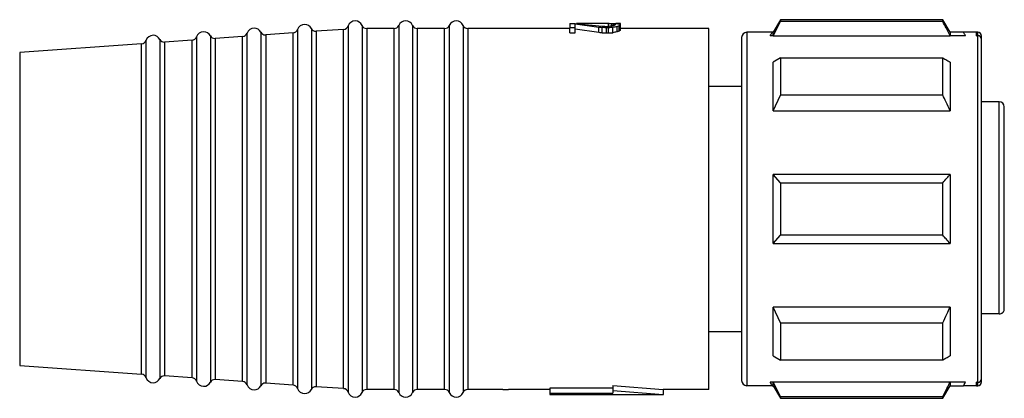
# Model space of a CAD drawing. Header units: millimetres. Extents: x -1015 to 3225, y 357 to 841.
# Tile 9 of 18: x 778 to 817, y 358 to 373. Entities that reach past the tile are written whole.
import ezdxf

# ---------------------------------------------------------------- set-up
doc = ezdxf.new("R2010")
doc.units = ezdxf.units.MM

# ---------------------------------------------------------------- blocks, each defined once
blk = doc.blocks.new('Drawing View4')
at = {"color": 7, "linetype": 'Continuous', "lineweight": 25}
for p, q in [((1238.9, 10.6), (1239.113, 10.6)), ((1238.9, 10.6), (1238.9, 10.431)), ((1239.113, 10.6), (1240.177, 10.496)), ((1239.113, 10.589), (1240.049, 10.457)), ((1239.113, 10.431), (1239.113, 10.589)), ((1240.432, 10.595), (1239.159, 10.595)), ((1240.432, 10.599), (1240.432, 10.593)), ((1240.432, 10.481), (1240.432, 10.593)), ((1240.56, 10.496), (1240.56, 10.589)), ((1240.645, 10.516), (1240.645, 10.581)), ((1240.687, 10.563), (1240.687, 10.545)), ((1240.9, 10.595), (1240.719, 10.595)), ((1240.9, 10.559), (1240.9, 10.595)), ((1240.9, 10.539), (1240.9, 10.559)), ((1240.9, 10.338), (1240.9, 10.539)), ((1247.239, 10.75), (1246.95, 10.25)), ((1246.95, 10.115), (1247.239, 10.677)), ((1253.661, 10.75), (1247.239, 10.75)), ((1247.239, 10.75), (1247.239, 10.677)), ((1253.661, 10.677), (1247.239, 10.677)), ((1253.95, 10.25), (1253.661, 10.75)), ((1253.661, 10.677), (1253.661, 10.75)), ((1226.117, 10.215), (1226.117, 10.214)), ((1226.117, 10.214), (1226.117, -3.715)), ((1226.666, 10.254), (1226.666, -3.754)), ((1227.943, 10.225), (1226.857, 10.148)), ((1226.857, 10.148), (1226.857, 10.146)), ((1226.857, 10.146), (1226.857, -3.648)), ((1227.943, 10.224), (1227.943, 10.225)), ((1227.943, -3.725), (1227.943, 10.224)), ((1228.117, 10.358), (1228.117, 10.356)), ((1228.117, 10.356), (1228.117, -3.858)), ((1228.666, 10.397), (1228.666, -3.897)), ((1229.943, 10.367), (1228.857, 10.29)), ((1228.857, 10.29), (1228.857, 10.289)), ((1228.857, 10.289), (1228.857, -3.79)), ((1229.943, 10.366), (1229.943, 10.367)), ((1229.943, -3.867), (1229.943, 10.366)), ((1230.117, 10.5), (1230.117, 10.499)), ((1230.117, 10.499), (1230.117, -4)), ((1230.675, 10.52), (1230.675, -4.02)), ((1230.858, 10.4), (1230.858, 10.399)), ((1231.942, 10.4), (1230.858, 10.4)), ((1230.858, 10.399), (1230.858, -3.9)), ((1231.942, 10.399), (1231.942, 10.4)), ((1231.942, -3.9), (1231.942, 10.399)), ((1232.125, 10.52), (1232.125, 10.519)), ((1232.125, 10.519), (1232.125, -4.02)), ((1232.675, 10.52), (1232.675, -4.02)), ((1232.858, 10.4), (1232.858, 10.399)), ((1233.942, 10.4), (1232.858, 10.4)), ((1232.858, 10.399), (1232.858, -3.9)), ((1233.942, 10.399), (1233.942, 10.4)), ((1233.942, -3.9), (1233.942, 10.399)), ((1234.125, 10.52), (1234.125, 10.519)), ((1234.125, 10.519), (1234.125, -4.02)), ((1234.675, 10.52), (1234.675, -4.02)), ((1234.858, 10.4), (1234.858, 10.399)), ((1238.9, 10.4), (1234.858, 10.4)), ((1234.858, 10.399), (1234.858, -3.9)), ((1239.113, 10.431), (1238.9, 10.431)), ((1238.9, 10.226), (1238.9, 10.431)), ((1238.9, 10.226), (1239.113, 10.226)), ((1239.113, 10.226), (1239.113, 10.431)), ((1239.113, 10.389), (1240.049, 10.253)), ((1240.049, 10.253), (1240.049, 10.457)), ((1240.177, 10.235), (1240.177, 10.44)), ((1240.347, 10.481), (1240.432, 10.481)), ((1240.432, 10.431), (1240.347, 10.431)), ((1240.347, 10.226), (1240.347, 10.431)), ((1240.347, 10.226), (1240.432, 10.226)), ((1240.432, 10.226), (1240.432, 10.431)), ((1240.602, 10.235), (1240.602, 10.44)), ((1240.772, 10.27), (1240.772, 10.473)), ((1240.857, 10.3), (1240.857, 10.503)), ((1244.4, 10.4), (1240.9, 10.4)), ((1244.4, -3.9), (1244.4, 10.4)), ((1245.9, 10.25), (1245.9, -3.75)), ((1246.911, 10.25), (1245.9, 10.25)), ((1246.95, 10.25), (1246.911, 10.25)), ((1246.95, 10.115), (1246.95, 10.25)), ((1254.489, 10.25), (1253.95, 10.25)), ((1255, 10.25), (1254.489, 10.25)), ((1255.05, 10.25), (1255, 10.25)), ((1255, 10.115), (1255, 10.25)), ((1255.05, 10.115), (1255.05, 10.25)), ((1221.943, 9.798), (1217.118, 9.454)), ((1221.943, 9.796), (1221.943, 9.798)), ((1221.943, -3.298), (1221.943, 9.796)), ((1222.117, 9.931), (1222.117, 9.929)), ((1222.117, 9.929), (1222.117, -3.431)), ((1222.666, 9.97), (1222.666, -3.47)), ((1223.943, 9.94), (1222.857, 9.863)), ((1222.857, 9.863), (1222.857, 9.862)), ((1222.857, 9.862), (1222.857, -3.363)), ((1223.943, 9.939), (1223.943, 9.94)), ((1223.943, -3.44), (1223.943, 9.939)), ((1224.117, 10.073), (1224.117, 10.072)), ((1224.117, 10.072), (1224.117, -3.573)), ((1224.666, 10.112), (1224.666, -3.612)), ((1225.943, 10.083), (1224.857, 10.005)), ((1224.857, 10.005), (1224.857, 10.004)), ((1224.857, 10.004), (1224.857, -3.505)), ((1225.943, 10.081), (1225.943, 10.083)), ((1225.943, -3.583), (1225.943, 10.081)), ((1245.7, 10.05), (1245.7, -3.55)), ((1246.95, 10.115), (1246.834, 10.115)), ((1246.95, 10.115), (1253.95, 10.115)), ((1254.566, 10.115), (1253.95, 10.115)), ((1255, 10.115), (1255.05, 10.115)), ((1255.05, -3.615), (1255.05, 10.115)), ((1255.2, 9.968), (1255.2, 10.1)), ((1255.2, -3.468), (1255.2, 9.968)), ((1217.118, 9.454), (1217.118, 9.453)), ((1217.118, 9.453), (1217.118, -2.954)), ((1247.239, 9.239), (1246.95, 9.071)), ((1246.95, 7.138), (1246.95, 9.071)), ((1247.239, 9.239), (1247.239, 7.765)), ((1247.239, 9.239), (1253.661, 9.239)), ((1245.7, 8.1), (1244.4, 8.1)), ((1246.95, 7.138), (1247.239, 7.765)), ((1253.661, 7.765), (1247.239, 7.765)), ((1255.9, 7.5), (1255.2, 7.5)), ((1255.9, 3.25), (1255.9, 7.5)), ((1246.95, 7.138), (1253.95, 7.138)), ((1256.1, -0.699), (1256.1, 7.3)), ((1246.95, 1.884), (1246.95, 4.616)), ((1247.239, 4.292), (1246.95, 4.616)), ((1253.95, 4.616), (1246.95, 4.616)), ((1247.239, 4.292), (1247.239, 2.208)), ((1247.239, 4.292), (1253.661, 4.292)), ((1255.9, -0.904), (1255.9, 3.25)), ((1246.95, 1.884), (1247.239, 2.208)), ((1253.661, 2.208), (1247.239, 2.208)), ((1246.95, 1.884), (1253.95, 1.884)), ((1253.95, -0.638), (1246.95, -0.638)), ((1246.95, -2.571), (1246.95, -0.638)), ((1247.239, -1.265), (1246.95, -0.638)), ((1255.9, -0.904), (1255.2, -0.904)), ((1247.239, -1.265), (1247.239, -2.739)), ((1247.239, -1.265), (1253.661, -1.265)), ((1244.4, -1.6), (1245.7, -1.6)), ((1246.95, -2.571), (1247.239, -2.739)), ((1217.118, -2.954), (1221.943, -3.298)), ((1253.661, -2.739), (1247.239, -2.739)), ((1223.943, -3.44), (1222.857, -3.363)), ((1225.943, -3.583), (1224.857, -3.505)), ((1255.2, -3.6), (1255.2, -3.468)), ((1227.943, -3.725), (1226.857, -3.648)), ((1229.943, -3.867), (1228.857, -3.79)), ((1240.6, -3.843), (1238.1, -3.843)), ((1238.1, -3.843), (1238.1, -4.045)), ((1240.6, -3.741), (1242.6, -3.9)), ((1240.6, -3.741), (1240.6, -3.945)), ((1245.7, -3.55), (1245.7, -3.55)), ((1246.911, -3.75), (1245.9, -3.75)), ((1245.9, -3.75), (1245.9, -3.75)), ((1246.95, -3.615), (1246.834, -3.615)), ((1246.911, -3.75), (1246.95, -3.75)), ((1253.95, -3.615), (1246.95, -3.615)), ((1246.95, -3.75), (1246.95, -3.615)), ((1247.239, -4.177), (1246.95, -3.615)), ((1246.95, -3.75), (1247.239, -4.25)), ((1253.661, -4.25), (1253.95, -3.75)), ((1254.566, -3.615), (1253.95, -3.615)), ((1253.95, -3.615), (1253.95, -3.75)), ((1253.95, -3.75), (1254.489, -3.75)), ((1255, -3.75), (1254.489, -3.75)), ((1255.05, -3.615), (1255, -3.615)), ((1255, -3.75), (1255, -3.615)), ((1255, -3.75), (1255.05, -3.75)), ((1255.05, -3.75), (1255.05, -3.615)), ((1231.942, -3.9), (1230.858, -3.9)), ((1233.942, -3.9), (1232.858, -3.9)), ((1236.243, -3.9), (1234.858, -3.9)), ((1236.243, -3.9), (1236.472, -3.9)), ((1238.1, -3.9), (1236.472, -3.9)), ((1238.1, -4.045), (1238.1, -4.1)), ((1238.1, -4.045), (1240.6, -4.045)), ((1238.1, -4.1), (1242.602, -4.1)), ((1240.6, -3.945), (1242.6, -4.1)), ((1240.6, -3.945), (1240.6, -4.045)), ((1244.4, -3.9), (1242.6, -3.9)), ((1242.6, -3.9), (1242.6, -4.1)), ((1247.239, -4.177), (1247.239, -4.25)), ((1247.239, -4.177), (1253.661, -4.177)), ((1247.239, -4.25), (1253.661, -4.25))]:
    blk.add_line(p, q, dxfattribs=at)
at = {"color": 7, "linetype": 'Continuous', "lineweight": 25, "flags": 128}
for points in [[(1253.95, 10.25), (1253.95, 10.248), (1253.95, 10.242), (1253.95, 10.231), (1253.95, 10.216), (1253.95, 10.197), (1253.95, 10.174), (1253.95, 10.147), (1253.95, 10.115)], [(1253.661, 7.765), (1253.661, 7.971), (1253.661, 8.171), (1253.661, 8.365), (1253.661, 8.553), (1253.661, 8.735), (1253.661, 8.91), (1253.661, 9.078), (1253.661, 9.239)], [(1253.95, 9.071), (1253.95, 8.873), (1253.95, 8.661), (1253.95, 8.437), (1253.95, 8.2), (1253.95, 7.951), (1253.95, 7.69), (1253.95, 7.419), (1253.95, 7.138)], [(1253.661, 2.208), (1253.661, 2.467), (1253.661, 2.728), (1253.661, 2.989), (1253.661, 3.25), (1253.661, 3.511), (1253.661, 3.772), (1253.661, 4.033), (1253.661, 4.292)], [(1253.95, 4.616), (1253.95, 4.278), (1253.95, 3.937), (1253.95, 3.594), (1253.95, 3.25), (1253.95, 2.906), (1253.95, 2.563), (1253.95, 2.222), (1253.95, 1.884)], [(1253.95, -0.638), (1253.95, -0.919), (1253.95, -1.19), (1253.95, -1.451), (1253.95, -1.7), (1253.95, -1.937), (1253.95, -2.161), (1253.95, -2.373), (1253.95, -2.571)], [(1253.661, -2.739), (1253.661, -2.578), (1253.661, -2.41), (1253.661, -2.235), (1253.661, -2.053), (1253.661, -1.865), (1253.661, -1.671), (1253.661, -1.471), (1253.661, -1.265)], [(1253.661, -4.25), (1253.661, -4.249), (1253.661, -4.245), (1253.661, -4.24), (1253.661, -4.232), (1253.661, -4.222), (1253.661, -4.209), (1253.661, -4.194), (1253.661, -4.177)]]:
    blk.add_lwpolyline(points, dxfattribs=at)
at = {"color": 7, "linetype": 'Continuous', "lineweight": 25}
for centre, radius, start, end in [((1228.4, 10.258), 0.3, 90, 160.4937), ((1228.4, 10.258), 0.3, 27.65, 90), ((1230.4, 10.4), 0.3, 90, 160.4937), ((1230.4, 10.4), 0.3, 23.5782, 90), ((1232.4, 10.4), 0.3, 90, 156.4218), ((1232.4, 10.4), 0.3, 23.5782, 90), ((1234.4, 10.4), 0.3, 90, 156.4218), ((1234.4, 10.4), 0.3, 23.5782, 90), ((1224.4, 9.973), 0.3, 90, 160.4937), ((1224.4, 9.973), 0.3, 27.65, 90), ((1225.929, 10.282), 0.2, 274.0718, 340.4937), ((1226.4, 10.115), 0.3, 90, 160.4937), ((1226.4, 10.115), 0.3, 27.65, 90), ((1226.843, 10.347), 0.2, 207.65, 270), ((1226.843, 10.347), 0.2, 270, 274.0718), ((1227.929, 10.425), 0.2, 274.0718, 340.4937), ((1228.843, 10.49), 0.2, 207.65, 270), ((1228.843, 10.49), 0.2, 270, 274.0718), ((1229.929, 10.567), 0.2, 274.0718, 340.4937), ((1230.858, 10.6), 0.2, 203.5782, 270), ((1231.942, 10.6), 0.2, 270, 336.4218), ((1232.858, 10.6), 0.2, 203.5782, 270), ((1233.942, 10.6), 0.2, 270, 336.4218), ((1234.858, 10.6), 0.2, 203.5782, 270), ((1245.9, 10.05), 0.2, 90, 180), ((1255.05, 10.1), 0.15, 0, 90), ((1221.929, 9.997), 0.2, 274.0718, 340.4937), ((1222.4, 9.831), 0.3, 90, 160.4937), ((1222.4, 9.831), 0.3, 27.65, 90), ((1222.843, 10.063), 0.2, 207.65, 270), ((1222.843, 10.063), 0.2, 270, 274.0718), ((1223.929, 10.14), 0.2, 274.0718, 340.4937), ((1224.843, 10.205), 0.2, 207.65, 270), ((1224.843, 10.205), 0.2, 270, 274.0718), ((1255.051, 9.967), 0.149, 0.5618, 90.551), ((1255.9, 7.3), 0.2, 360, 90), ((1221.929, -3.497), 0.2, 19.5063, 85.9282), ((1222.4, -3.331), 0.3, 199.5063, 270), ((1222.4, -3.331), 0.3, 270, 332.35), ((1222.843, -3.563), 0.2, 90, 152.35), ((1222.843, -3.563), 0.2, 85.9282, 90), ((1223.929, -3.64), 0.2, 19.5063, 85.9282), ((1224.843, -3.705), 0.2, 90, 152.35), ((1224.843, -3.705), 0.2, 85.9282, 90), ((1255.051, -3.467), 0.149, 269.449, 359.4382), ((1224.4, -3.473), 0.3, 199.5063, 270), ((1224.4, -3.473), 0.3, 270, 332.35), ((1225.929, -3.782), 0.2, 19.5063, 85.9282), ((1226.4, -3.615), 0.3, 199.5063, 270), ((1226.4, -3.615), 0.3, 270, 332.35), ((1226.843, -3.847), 0.2, 90, 152.35), ((1226.843, -3.847), 0.2, 85.9282, 90), ((1227.929, -3.925), 0.2, 19.5063, 85.9282), ((1228.4, -3.758), 0.3, 199.5063, 270), ((1228.4, -3.758), 0.3, 270, 332.35), ((1228.843, -3.99), 0.2, 90, 152.35), ((1228.843, -3.99), 0.2, 85.9282, 90), ((1229.929, -4.067), 0.2, 19.5063, 85.9282), ((1245.9, -3.55), 0.2, 180, 270), ((1255.05, -3.6), 0.15, 270, 0), ((1230.4, -3.9), 0.3, 199.5063, 270), ((1230.4, -3.9), 0.3, 270, 336.4218), ((1230.858, -4.1), 0.2, 90, 156.4218), ((1231.942, -4.1), 0.2, 23.5782, 90), ((1232.4, -3.9), 0.3, 203.5782, 270), ((1232.4, -3.9), 0.3, 270, 336.4218), ((1232.858, -4.1), 0.2, 90, 156.4218), ((1233.942, -4.1), 0.2, 23.5782, 90), ((1234.4, -3.9), 0.3, 203.5782, 270), ((1234.4, -3.9), 0.3, 270, 336.4218), ((1234.858, -4.1), 0.2, 90, 156.4218)]:
    blk.add_arc(centre, radius, start, end, dxfattribs=at)
for points, knots in [([(1240.432, 10.599), (1240.464, 10.599), (1240.52, 10.599), (1240.577, 10.599), (1240.602, 10.598)], [0, 0, 0, 0, 0.56, 1, 1, 1, 1]), ([(1240.56, 10.589), (1240.536, 10.59), (1240.493, 10.591), (1240.451, 10.593), (1240.432, 10.593)], [0, 0, 0, 0, 0.56, 1, 1, 1, 1]), ([(1240.56, 10.589), (1240.575, 10.588), (1240.604, 10.585), (1240.632, 10.583), (1240.645, 10.581)], [0, 0, 0, 0, 0.559999, 1, 1, 1, 1]), ([(1240.602, 10.598), (1240.634, 10.598), (1240.691, 10.596), (1240.747, 10.594), (1240.772, 10.593)], [0, 0, 0, 0, 0.559999, 1, 1, 1, 1]), ([(1240.645, 10.581), (1240.653, 10.578), (1240.667, 10.573), (1240.681, 10.566), (1240.687, 10.563)], [0, 0, 0, 0, 0.559997, 1, 1, 1, 1]), ([(1240.687, 10.545), (1240.679, 10.54), (1240.665, 10.531), (1240.651, 10.521), (1240.645, 10.516)], [0, 0, 0, 0, 0.559997, 1, 1, 1, 1]), ([(1240.772, 10.593), (1240.788, 10.592), (1240.817, 10.589), (1240.845, 10.586), (1240.857, 10.584)], [0, 0, 0, 0, 0.5599985, 1, 1, 1, 1]), ([(1240.857, 10.584), (1240.865, 10.58), (1240.88, 10.573), (1240.894, 10.563), (1240.9, 10.559)], [0, 0, 0, 0, 0.5599943, 1, 1, 1, 1]), ([(1240.9, 10.539), (1240.892, 10.533), (1240.878, 10.522), (1240.864, 10.509), (1240.857, 10.503)], [0, 0, 0, 0, 0.559996, 1, 1, 1, 1]), ([(1253.95, 10.115), (1253.897, 10.219), (1253.803, 10.407), (1253.705, 10.594), (1253.661, 10.677)], [0, 0, 0, 0, 0.554448, 1, 1, 1, 1]), ([(1240.049, 10.457), (1240.073, 10.454), (1240.115, 10.448), (1240.158, 10.443), (1240.177, 10.44)], [0, 0, 0, 0, 0.56, 1, 1, 1, 1]), ([(1240.049, 10.253), (1240.073, 10.25), (1240.115, 10.244), (1240.158, 10.238), (1240.177, 10.235)], [0, 0, 0, 0, 0.56, 1, 1, 1, 1]), ([(1240.177, 10.496), (1240.208, 10.493), (1240.265, 10.488), (1240.322, 10.483), (1240.347, 10.481)], [0, 0, 0, 0, 0.5599999, 1, 1, 1, 1]), ([(1240.347, 10.431), (1240.315, 10.433), (1240.258, 10.436), (1240.202, 10.439), (1240.177, 10.44)], [0, 0, 0, 0, 0.56, 1, 1, 1, 1]), ([(1240.177, 10.235), (1240.208, 10.234), (1240.265, 10.231), (1240.322, 10.228), (1240.347, 10.226)], [0, 0, 0, 0, 0.56, 1, 1, 1, 1]), ([(1240.56, 10.496), (1240.536, 10.493), (1240.493, 10.488), (1240.451, 10.483), (1240.432, 10.481)], [0, 0, 0, 0, 0.56, 1, 1, 1, 1]), ([(1240.602, 10.44), (1240.57, 10.438), (1240.514, 10.435), (1240.457, 10.432), (1240.432, 10.431)], [0, 0, 0, 0, 0.56, 1, 1, 1, 1]), ([(1240.432, 10.226), (1240.464, 10.228), (1240.52, 10.231), (1240.577, 10.234), (1240.602, 10.235)], [0, 0, 0, 0, 0.56, 1, 1, 1, 1]), ([(1240.645, 10.516), (1240.629, 10.512), (1240.6, 10.506), (1240.572, 10.499), (1240.56, 10.496)], [0, 0, 0, 0, 0.559999, 1, 1, 1, 1]), ([(1240.772, 10.473), (1240.741, 10.467), (1240.684, 10.457), (1240.627, 10.445), (1240.602, 10.44)], [0, 0, 0, 0, 0.559999, 1, 1, 1, 1]), ([(1240.772, 10.27), (1240.741, 10.264), (1240.684, 10.253), (1240.627, 10.241), (1240.602, 10.235)], [0, 0, 0, 0, 0.559999, 1, 1, 1, 1]), ([(1240.857, 10.503), (1240.842, 10.498), (1240.813, 10.488), (1240.785, 10.478), (1240.772, 10.473)], [0, 0, 0, 0, 0.559998, 1, 1, 1, 1]), ([(1240.857, 10.3), (1240.842, 10.295), (1240.813, 10.285), (1240.785, 10.274), (1240.772, 10.27)], [0, 0, 0, 0, 0.559998, 1, 1, 1, 1]), ([(1240.9, 10.338), (1240.892, 10.331), (1240.878, 10.32), (1240.864, 10.306), (1240.857, 10.3)], [0, 0, 0, 0, 0.559996, 1, 1, 1, 1]), ([(1246.834, 10.115), (1246.859, 10.159), (1246.903, 10.236), (1246.909, 10.246), (1246.911, 10.25)], [0, 0, 0, 0, 0.561136, 1, 1, 1, 1]), ([(1254.566, 10.115), (1254.541, 10.159), (1254.497, 10.236), (1254.491, 10.246), (1254.489, 10.25)], [0, 0, 0, 0, 0.561136, 1, 1, 1, 1]), ([(1253.661, 9.239), (1253.717, 9.207), (1253.814, 9.151), (1253.909, 9.095), (1253.95, 9.071)], [0, 0, 0, 0, 0.565533, 1, 1, 1, 1]), ([(1253.95, 7.138), (1253.897, 7.254), (1253.803, 7.464), (1253.705, 7.672), (1253.661, 7.765)], [0, 0, 0, 0, 0.554449, 1, 1, 1, 1]), ([(1253.661, 4.292), (1253.717, 4.353), (1253.814, 4.461), (1253.909, 4.569), (1253.95, 4.616)], [0, 0, 0, 0, 0.565533, 1, 1, 1, 1]), ([(1253.95, 1.884), (1253.897, 1.944), (1253.803, 2.052), (1253.705, 2.16), (1253.661, 2.208)], [0, 0, 0, 0, 0.5544486, 1, 1, 1, 1]), ([(1253.661, -1.265), (1253.717, -1.147), (1253.814, -0.939), (1253.909, -0.729), (1253.95, -0.638)], [0, 0, 0, 0, 0.5655332, 1, 1, 1, 1]), ([(1255.9, -0.904), (1255.926, -0.901), (1255.964, -0.897), (1256.01, -0.871), (1256.049, -0.839), (1256.079, -0.796), (1256.097, -0.745), (1256.099, -0.715), (1256.1, -0.699)], [0, 0, 0, 0, 0.239863, 0.364387, 0.491821, 0.715001, 0.849884, 1, 1, 1, 1]), ([(1253.95, -2.571), (1253.897, -2.602), (1253.803, -2.658), (1253.705, -2.714), (1253.661, -2.739)], [0, 0, 0, 0, 0.5544486, 1, 1, 1, 1]), ([(1246.911, -3.75), (1246.907, -3.743), (1246.9, -3.73), (1246.854, -3.65), (1246.834, -3.615)], [0, 0, 0, 0, 0.55874, 1, 1, 1, 1]), ([(1253.661, -4.177), (1253.717, -4.072), (1253.814, -3.885), (1253.909, -3.697), (1253.95, -3.615)], [0, 0, 0, 0, 0.565534, 1, 1, 1, 1]), ([(1254.489, -3.75), (1254.493, -3.743), (1254.5, -3.73), (1254.546, -3.65), (1254.566, -3.615)], [0, 0, 0, 0, 0.55874, 1, 1, 1, 1])]:
    blk.add_open_spline(points, degree=3, knots=knots, dxfattribs=at)

msp = doc.modelspace()

# ---------------------------------------------------------------- block references
at = {"color": 7, "linetype": 'Continuous', "lineweight": 25}
msp.add_blockref('Drawing View4', (-439.24, 362.703), dxfattribs=at)

doc.saveas('drawing.dxf')
